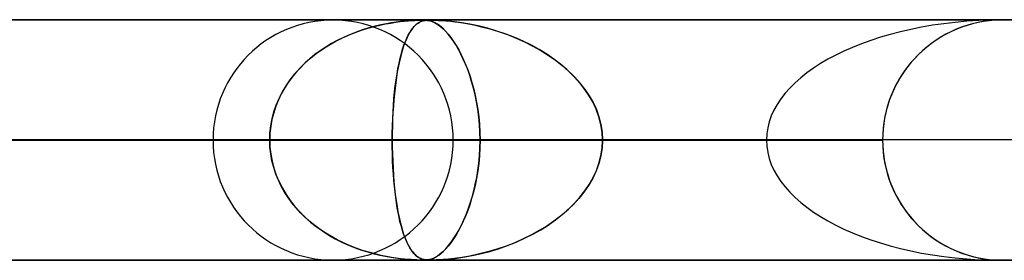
# Model space of a CAD drawing. Header units: millimetres. Extents: x -635 to 635, y -772 to 772.
# Tile 18 of 32: x -41 to 0, y 761 to 772. Entities that reach past the tile are written whole.
import ezdxf

# ---------------------------------------------------------------- set-up
doc = ezdxf.new("R2010")
doc.units = ezdxf.units.MM
doc.layers.add('HIDDEN', color=7, linetype='Continuous')
doc.layers.add('THICK', color=7, linetype='Continuous')

msp = doc.modelspace()

# ---------------------------------------------------------------- linework, layer by layer
at = {"layer": 'HIDDEN'}
for p, q in [((-474.699, 771.49), (0, 771.49)), ((0, 771.49), (-474.699, 771.49)), ((-0.329, 771.48), (-454.892, 771.48)), ((-24.872, 771.437), (-24.711, 771.452)), ((-24.718, 771.451), (-24.861, 771.438)), ((-24.583, 771.462), (-24.718, 771.451)), ((-24.711, 771.452), (-24.564, 771.463)), ((-24.457, 771.469), (-24.583, 771.462)), ((-24.564, 771.463), (-24.436, 771.471)), ((-24.344, 771.475), (-24.457, 771.469)), ((-24.436, 771.471), (-24.331, 771.475)), ((-24.251, 771.478), (-24.344, 771.475)), ((-24.331, 771.475), (-24.245, 771.478)), ((-24.176, 771.479), (-24.251, 771.478)), ((-24.245, 771.478), (-24.173, 771.48)), ((-24.11, 771.48), (-24.176, 771.479)), ((-24.173, 771.48), (-24.11, 771.48)), ((-24.135, 771.437), (-24.085, 771.452)), ((-24.088, 771.451), (-24.131, 771.438)), ((-24.051, 771.479), (-24.11, 771.48)), ((-24.11, 771.48), (-24.109, 771.48)), ((-24.109, 771.48), (-24.109, 771.48)), ((-24.109, 771.48), (-24.109, 771.48)), ((-24.109, 771.48), (-24.108, 771.48)), ((-24.108, 771.48), (-24.108, 771.48)), ((-24.108, 771.48), (-24.107, 771.48)), ((-24.043, 771.462), (-24.088, 771.451)), ((-24.085, 771.452), (-24.036, 771.463)), ((-24.068, 771.48), (-24.014, 771.478)), ((-23.997, 771.478), (-24.051, 771.479)), ((-23.996, 771.469), (-24.043, 771.462)), ((-24.036, 771.463), (-23.987, 771.471)), ((-24.014, 771.478), (-23.964, 771.476)), ((-23.946, 771.475), (-23.997, 771.478)), ((-23.947, 771.475), (-23.996, 771.469)), ((-23.987, 771.471), (-23.94, 771.475)), ((-23.964, 771.476), (-23.913, 771.471)), ((-23.897, 771.478), (-23.947, 771.475)), ((-23.891, 771.469), (-23.946, 771.475)), ((-23.94, 771.475), (-23.893, 771.478)), ((-23.913, 771.471), (-23.859, 771.464)), ((-23.846, 771.479), (-23.897, 771.478)), ((-23.893, 771.478), (-23.843, 771.48)), ((-23.828, 771.458), (-23.891, 771.469)), ((-23.859, 771.464), (-23.802, 771.452)), ((-23.788, 771.48), (-23.846, 771.479)), ((-23.843, 771.48), (-23.788, 771.48)), ((-23.757, 771.44), (-23.828, 771.458)), ((-23.802, 771.452), (-23.744, 771.435)), ((-23.788, 771.48), (-23.724, 771.479)), ((-23.72, 771.479), (-23.788, 771.48)), ((-23.724, 771.479), (-23.649, 771.478)), ((-23.641, 771.478), (-23.72, 771.479)), ((-23.649, 771.478), (-23.557, 771.475)), ((-23.545, 771.475), (-23.641, 771.478)), ((-23.557, 771.475), (-23.442, 771.47)), ((-23.418, 771.469), (-23.545, 771.475)), ((-23.442, 771.47), (-23.301, 771.461)), ((-23.251, 771.458), (-23.418, 771.469)), ((-23.301, 771.461), (-23.138, 771.449)), ((-23.036, 771.44), (-23.251, 771.458)), ((-23.138, 771.449), (-22.954, 771.431)), ((-0.571, 771.457), (-0.802, 771.425)), ((-0.341, 771.478), (-0.571, 771.457)), ((-0.113, 771.489), (-0.341, 771.478)), ((0.113, 771.489), (-0.113, 771.489)), ((0, 771.49), (474.699, 771.49)), ((474.699, 771.49), (0, 771.49)), ((-26.912, 770.966), (-26.643, 771.061)), ((-26.603, 771.075), (-26.874, 770.98)), ((-26.643, 771.061), (-26.381, 771.143)), ((-26.339, 771.156), (-26.603, 771.075)), ((-26.381, 771.143), (-26.128, 771.213)), ((-26.085, 771.225), (-26.339, 771.156)), ((-26.128, 771.213), (-25.884, 771.272)), ((-25.843, 771.283), (-26.085, 771.225)), ((-25.884, 771.272), (-25.653, 771.321)), ((-25.614, 771.33), (-25.843, 771.283)), ((-25.653, 771.321), (-25.435, 771.361)), ((-25.4, 771.368), (-25.614, 771.33)), ((-25.435, 771.361), (-25.232, 771.393)), ((-25.202, 771.398), (-25.4, 771.368)), ((-25.232, 771.393), (-25.046, 771.418)), ((-25.022, 771.421), (-25.202, 771.398)), ((-25.046, 771.418), (-24.872, 771.437)), ((-24.861, 771.438), (-25.022, 771.421)), ((-24.643, 770.966), (-24.582, 771.061)), ((-24.572, 771.075), (-24.635, 770.98)), ((-24.582, 771.061), (-24.521, 771.143)), ((-24.511, 771.156), (-24.572, 771.075)), ((-24.521, 771.143), (-24.461, 771.213)), ((-24.45, 771.225), (-24.511, 771.156)), ((-24.461, 771.213), (-24.401, 771.272)), ((-24.391, 771.283), (-24.45, 771.225)), ((-24.401, 771.272), (-24.344, 771.321)), ((-24.334, 771.33), (-24.391, 771.283)), ((-24.344, 771.321), (-24.288, 771.361)), ((-24.279, 771.368), (-24.334, 771.33)), ((-24.288, 771.361), (-24.235, 771.393)), ((-24.227, 771.398), (-24.279, 771.368)), ((-24.235, 771.393), (-24.184, 771.418)), ((-24.178, 771.421), (-24.227, 771.398)), ((-24.184, 771.418), (-24.135, 771.437)), ((-24.131, 771.438), (-24.178, 771.421)), ((-23.677, 771.411), (-23.757, 771.44)), ((-23.744, 771.435), (-23.682, 771.413)), ((-23.682, 771.413), (-23.616, 771.384)), ((-23.589, 771.37), (-23.677, 771.411)), ((-23.616, 771.384), (-23.541, 771.344)), ((-23.492, 771.314), (-23.589, 771.37)), ((-23.541, 771.344), (-23.457, 771.29)), ((-23.387, 771.239), (-23.492, 771.314)), ((-23.457, 771.29), (-23.365, 771.221)), ((-23.274, 771.143), (-23.387, 771.239)), ((-23.365, 771.221), (-23.265, 771.134)), ((-23.158, 771.028), (-23.274, 771.143)), ((-23.265, 771.134), (-23.157, 771.026)), ((-22.779, 771.411), (-23.036, 771.44)), ((-22.954, 771.431), (-22.752, 771.408)), ((-22.483, 771.37), (-22.779, 771.411)), ((-22.752, 771.408), (-22.526, 771.377)), ((-22.526, 771.377), (-22.267, 771.335)), ((-22.153, 771.314), (-22.483, 771.37)), ((-22.267, 771.335), (-21.978, 771.279)), ((-21.794, 771.239), (-22.153, 771.314)), ((-21.978, 771.279), (-21.662, 771.208)), ((-21.41, 771.143), (-21.794, 771.239)), ((-21.662, 771.208), (-21.321, 771.118)), ((-21.021, 771.028), (-21.41, 771.143)), ((-21.321, 771.118), (-20.957, 771.007)), ((-1.941, 771.098), (-2.159, 771)), ((-1.719, 771.185), (-1.941, 771.098)), ((-1.493, 771.262), (-1.719, 771.185)), ((-1.264, 771.328), (-1.493, 771.262)), ((-1.034, 771.382), (-1.264, 771.328)), ((-0.802, 771.425), (-1.034, 771.382)), ((-27.654, 770.635), (-27.899, 770.502)), ((-27.737, 770.592), (-27.46, 770.732)), ((-27.401, 770.76), (-27.654, 770.635)), ((-27.46, 770.732), (-27.184, 770.856)), ((-27.141, 770.875), (-27.401, 770.76)), ((-27.184, 770.856), (-26.912, 770.966)), ((-26.874, 770.98), (-27.141, 770.875)), ((-24.808, 770.635), (-24.861, 770.502)), ((-24.826, 770.592), (-24.766, 770.732)), ((-24.753, 770.76), (-24.808, 770.635)), ((-24.766, 770.732), (-24.705, 770.856)), ((-24.695, 770.875), (-24.753, 770.76)), ((-24.705, 770.856), (-24.643, 770.966)), ((-24.635, 770.98), (-24.695, 770.875)), ((-23.044, 770.899), (-23.158, 771.028)), ((-23.157, 771.026), (-23.043, 770.897)), ((-22.933, 770.756), (-23.044, 770.899)), ((-23.043, 770.897), (-22.931, 770.754)), ((-22.824, 770.6), (-22.933, 770.756)), ((-22.931, 770.754), (-22.821, 770.596)), ((-20.643, 770.899), (-21.021, 771.028)), ((-20.957, 771.007), (-20.585, 770.877)), ((-20.277, 770.756), (-20.643, 770.899)), ((-20.585, 770.877), (-20.223, 770.733)), ((-19.925, 770.6), (-20.277, 770.756)), ((-20.223, 770.733), (-19.871, 770.574)), ((-2.777, 770.648), (-2.97, 770.513)), ((-2.578, 770.774), (-2.777, 770.648)), ((-2.371, 770.892), (-2.578, 770.774)), ((-2.159, 771), (-2.371, 770.892)), ((-28.525, 770.089), (-28.272, 770.269)), ((-28.135, 770.359), (-28.363, 770.207)), ((-28.272, 770.269), (-28.009, 770.437)), ((-27.899, 770.502), (-28.135, 770.359)), ((-28.009, 770.437), (-27.737, 770.592)), ((-24.992, 770.089), (-24.939, 770.269)), ((-24.911, 770.359), (-24.959, 770.207)), ((-24.939, 770.269), (-24.884, 770.437)), ((-24.861, 770.502), (-24.911, 770.359)), ((-24.884, 770.437), (-24.826, 770.592)), ((-22.717, 770.433), (-22.824, 770.6)), ((-22.821, 770.596), (-22.712, 770.424)), ((-22.615, 770.254), (-22.717, 770.433)), ((-22.712, 770.424), (-22.607, 770.24)), ((-22.515, 770.064), (-22.615, 770.254)), ((-22.607, 770.24), (-22.504, 770.042)), ((-19.587, 770.433), (-19.925, 770.6)), ((-19.871, 770.574), (-19.53, 770.403)), ((-19.263, 770.254), (-19.587, 770.433)), ((-19.53, 770.403), (-19.203, 770.218)), ((-18.955, 770.064), (-19.263, 770.254)), ((-19.203, 770.218), (-18.889, 770.021)), ((-3.329, 770.22), (-3.495, 770.065)), ((-3.154, 770.37), (-3.329, 770.22)), ((-2.97, 770.513), (-3.154, 770.37)), ((-28.998, 769.692), (-28.768, 769.897)), ((-28.792, 769.876), (-28.992, 769.698)), ((-28.582, 770.046), (-28.792, 769.876)), ((-28.768, 769.897), (-28.525, 770.089)), ((-28.363, 770.207), (-28.582, 770.046)), ((-25.088, 769.692), (-25.042, 769.897)), ((-25.047, 769.876), (-25.087, 769.698)), ((-25.004, 770.046), (-25.047, 769.876)), ((-25.042, 769.897), (-24.992, 770.089)), ((-24.959, 770.207), (-25.004, 770.046)), ((-22.42, 769.863), (-22.515, 770.064)), ((-22.504, 770.042), (-22.405, 769.832)), ((-22.327, 769.649), (-22.42, 769.863)), ((-22.405, 769.832), (-22.311, 769.61)), ((-18.662, 769.863), (-18.955, 770.064)), ((-18.889, 770.021), (-18.591, 769.811)), ((-18.381, 769.649), (-18.662, 769.863)), ((-18.591, 769.811), (-18.309, 769.59)), ((-3.653, 769.904), (-3.806, 769.733)), ((-3.495, 770.065), (-3.653, 769.904)), ((-29.42, 769.245), (-29.216, 769.474)), ((-29.183, 769.509), (-29.364, 769.31)), ((-29.216, 769.474), (-28.998, 769.692)), ((-28.992, 769.698), (-29.183, 769.509)), ((-25.172, 769.245), (-25.132, 769.474)), ((-25.125, 769.509), (-25.161, 769.31)), ((-25.132, 769.474), (-25.088, 769.692)), ((-25.087, 769.698), (-25.125, 769.509)), ((-22.237, 769.421), (-22.327, 769.649)), ((-22.311, 769.61), (-22.221, 769.377)), ((-22.151, 769.179), (-22.237, 769.421)), ((-18.113, 769.421), (-18.381, 769.649)), ((-18.309, 769.59), (-18.044, 769.358)), ((-17.86, 769.179), (-18.113, 769.421)), ((-3.952, 769.553), (-4.091, 769.365)), ((-3.806, 769.733), (-3.952, 769.553)), ((-29.781, 768.754), (-29.609, 769.004)), ((-29.536, 769.101), (-29.696, 768.881)), ((-29.609, 769.004), (-29.42, 769.245)), ((-29.364, 769.31), (-29.536, 769.101)), ((-25.242, 768.754), (-25.209, 769.004)), ((-25.195, 769.101), (-25.226, 768.881)), ((-25.209, 769.004), (-25.172, 769.245)), ((-25.161, 769.31), (-25.195, 769.101)), ((-22.221, 769.377), (-22.136, 769.133)), ((-22.071, 768.923), (-22.151, 769.179)), ((-22.136, 769.133), (-22.058, 768.88)), ((-18.044, 769.358), (-17.798, 769.115)), ((-17.624, 768.923), (-17.86, 769.179)), ((-17.798, 769.115), (-17.572, 768.863)), ((-4.222, 769.169), (-4.344, 768.965)), ((-4.091, 769.365), (-4.222, 769.169)), ((-29.845, 768.651), (-29.98, 768.411)), ((-29.936, 768.493), (-29.781, 768.754)), ((-29.696, 768.881), (-29.845, 768.651)), ((-25.254, 768.651), (-25.28, 768.411)), ((-25.272, 768.493), (-25.242, 768.754)), ((-25.226, 768.881), (-25.254, 768.651)), ((-21.996, 768.654), (-22.071, 768.923)), ((-22.058, 768.88), (-21.986, 768.616)), ((-21.928, 768.373), (-21.996, 768.654)), ((-21.986, 768.616), (-21.922, 768.343)), ((-17.407, 768.654), (-17.624, 768.923)), ((-17.572, 768.863), (-17.368, 768.601)), ((-17.213, 768.373), (-17.407, 768.654)), ((-17.368, 768.601), (-17.185, 768.329)), ((-4.457, 768.756), (-4.56, 768.54)), ((-4.344, 768.965), (-4.457, 768.756)), ((-30.19, 767.945), (-30.072, 768.223)), ((-29.98, 768.411), (-30.101, 768.16)), ((-30.072, 768.223), (-29.936, 768.493)), ((-25.32, 767.945), (-25.298, 768.223)), ((-25.28, 768.411), (-25.303, 768.16)), ((-25.298, 768.223), (-25.272, 768.493)), ((-21.869, 768.079), (-21.928, 768.373)), ((-21.922, 768.343), (-21.865, 768.06)), ((-17.042, 768.079), (-17.213, 768.373)), ((-17.185, 768.329), (-17.026, 768.049)), ((-4.653, 768.32), (-4.735, 768.096)), ((-4.56, 768.54), (-4.653, 768.32)), ((-30.207, 767.9), (-30.296, 767.63)), ((-30.287, 767.66), (-30.19, 767.945)), ((-30.101, 768.16), (-30.207, 767.9)), ((-25.323, 767.9), (-25.34, 767.63)), ((-25.338, 767.66), (-25.32, 767.945)), ((-25.303, 768.16), (-25.323, 767.9)), ((-21.818, 767.774), (-21.869, 768.079)), ((-21.865, 768.06), (-21.817, 767.768)), ((-21.777, 767.46), (-21.818, 767.774)), ((-21.817, 767.768), (-21.777, 767.463)), ((-16.898, 767.774), (-17.042, 768.079)), ((-17.026, 768.049), (-16.891, 767.758)), ((-16.783, 767.46), (-16.898, 767.774)), ((-4.806, 767.869), (-4.866, 767.639)), ((-4.735, 768.096), (-4.806, 767.869)), ((-30.367, 767.351), (-30.419, 767.067)), ((-30.417, 767.079), (-30.363, 767.371)), ((-30.296, 767.63), (-30.367, 767.351)), ((-30.363, 767.371), (-30.287, 767.66)), ((-25.353, 767.351), (-25.363, 767.067)), ((-25.362, 767.079), (-25.352, 767.371)), ((-25.34, 767.63), (-25.353, 767.351)), ((-25.352, 767.371), (-25.338, 767.66)), ((-21.777, 767.463), (-21.748, 767.148)), ((-21.747, 767.138), (-21.777, 767.46)), ((-16.891, 767.758), (-16.782, 767.456)), ((-16.7, 767.138), (-16.783, 767.46)), ((-16.782, 767.456), (-16.701, 767.143)), ((-4.915, 767.408), (-4.953, 767.177)), ((-4.866, 767.639), (-4.915, 767.408)), ((-30.45, 766.785), (-30.417, 767.079)), ((-30.419, 767.067), (-30.45, 766.779)), ((-25.368, 766.785), (-25.362, 767.079)), ((-25.363, 767.067), (-25.368, 766.779)), ((-21.748, 767.148), (-21.73, 766.822)), ((-21.729, 766.814), (-21.747, 767.138)), ((-16.701, 767.143), (-16.65, 766.819)), ((-16.65, 766.814), (-16.7, 767.138)), ((-4.979, 766.946), (-4.995, 766.717)), ((-4.953, 767.177), (-4.979, 766.946)), ((-30.461, 766.49), (-30.45, 766.785)), ((-30.45, 766.779), (-30.461, 766.49)), ((-25.37, 766.49), (-25.368, 766.785)), ((-25.368, 766.779), (-25.37, 766.49)), ((-21.73, 766.822), (-21.723, 766.49)), ((-21.723, 766.49), (-21.729, 766.814)), ((-16.65, 766.819), (-16.633, 766.49)), ((-16.633, 766.49), (-16.65, 766.814)), ((-4.995, 766.717), (-5, 766.49)), ((-5, 766.49), (-456.783, 766.49)), ((-456.783, 766.49), (-5, 766.49)), ((-448.192, 766.49), (-5, 766.49)), ((-5, 766.49), (-448.192, 766.49)), ((-5, 766.49), (-432.831, 766.49)), ((-432.831, 766.49), (-5, 766.49)), ((-424.241, 766.49), (-5, 766.49)), ((-5, 766.49), (-424.241, 766.49)), ((-5, 766.49), (-408.88, 766.49)), ((-408.88, 766.49), (-5, 766.49)), ((-400.289, 766.49), (-5, 766.49)), ((-5, 766.49), (-400.289, 766.49)), ((-5, 766.49), (-384.928, 766.49)), ((-384.928, 766.49), (-5, 766.49)), ((-376.338, 766.49), (-5, 766.49)), ((-5, 766.49), (-376.338, 766.49)), ((-5, 766.49), (-360.977, 766.49)), ((-360.977, 766.49), (-5, 766.49)), ((-352.386, 766.49), (-5, 766.49)), ((-5, 766.49), (-352.386, 766.49)), ((-5, 766.49), (-337.025, 766.49)), ((-337.025, 766.49), (-5, 766.49)), ((-328.434, 766.49), (-5, 766.49)), ((-5, 766.49), (-328.434, 766.49)), ((-5, 766.49), (-313.072, 766.49)), ((-313.072, 766.49), (-5, 766.49)), ((-304.481, 766.49), (-5, 766.49)), ((-5, 766.49), (-304.481, 766.49)), ((-5, 766.49), (-289.12, 766.49)), ((-289.12, 766.49), (-5, 766.49)), ((-280.529, 766.49), (-5, 766.49)), ((-5, 766.49), (-280.529, 766.49)), ((-5, 766.49), (-265.167, 766.49)), ((-265.167, 766.49), (-5, 766.49)), ((-256.576, 766.49), (-5, 766.49)), ((-5, 766.49), (-256.576, 766.49)), ((-5, 766.49), (-241.213, 766.49)), ((-241.213, 766.49), (-5, 766.49)), ((-232.622, 766.49), (-5, 766.49)), ((-5, 766.49), (-232.622, 766.49)), ((-5, 766.49), (-217.259, 766.49)), ((-217.259, 766.49), (-5, 766.49)), ((-208.667, 766.49), (-5, 766.49)), ((-5, 766.49), (-208.667, 766.49)), ((-5, 766.49), (-193.304, 766.49)), ((-193.304, 766.49), (-5, 766.49)), ((-184.711, 766.49), (-5, 766.49)), ((-5, 766.49), (-184.711, 766.49)), ((-5, 766.49), (-169.347, 766.49)), ((-169.347, 766.49), (-5, 766.49)), ((-160.754, 766.49), (-5, 766.49)), ((-5, 766.49), (-160.754, 766.49)), ((-5, 766.49), (-145.388, 766.49)), ((-145.388, 766.49), (-5, 766.49)), ((-136.794, 766.49), (-5, 766.49)), ((-5, 766.49), (-136.794, 766.49)), ((-5, 766.49), (-121.426, 766.49)), ((-121.426, 766.49), (-5, 766.49)), ((-112.83, 766.49), (-5, 766.49)), ((-5, 766.49), (-112.83, 766.49)), ((-5, 766.49), (-97.458, 766.49)), ((-97.458, 766.49), (-5, 766.49)), ((-88.859, 766.49), (-5, 766.49)), ((-5, 766.49), (-88.859, 766.49)), ((-5, 766.49), (-73.479, 766.49)), ((-73.479, 766.49), (-5, 766.49)), ((-64.873, 766.49), (-5, 766.49)), ((-5, 766.49), (-64.873, 766.49)), ((-5, 766.49), (-49.472, 766.49)), ((-49.472, 766.49), (-5, 766.49)), ((-45.937, 766.49), (-30.461, 766.49)), ((-30.461, 766.49), (-45.937, 766.49)), ((-40.847, 766.49), (-5, 766.49)), ((-5, 766.49), (-40.847, 766.49)), ((-25.37, 766.49), (-40.847, 766.49)), ((-40.847, 766.49), (-25.37, 766.49)), ((-30.461, 766.49), (-32.815, 766.49)), ((-32.815, 766.49), (-30.461, 766.49)), ((-30.45, 766.201), (-30.461, 766.49)), ((-30.461, 766.49), (-30.45, 766.195)), ((-30.419, 765.913), (-30.45, 766.201)), ((-30.45, 766.195), (-30.417, 765.901)), ((-25.37, 766.49), (-25.368, 766.195)), ((-5, 766.49), (-25.37, 766.49)), ((-25.37, 766.49), (-5, 766.49)), ((-25.368, 766.202), (-25.37, 766.49)), ((-25.363, 765.915), (-25.368, 766.202)), ((-25.368, 766.195), (-25.362, 765.901)), ((-22.835, 766.49), (-21.723, 766.49)), ((-22.835, 766.49), (-21.723, 766.49)), ((-21.748, 765.837), (-21.729, 766.161)), ((-21.729, 766.166), (-21.747, 765.842)), ((-21.723, 766.49), (-21.729, 766.166)), ((-21.729, 766.161), (-21.723, 766.49)), ((-21.723, 766.49), (-9.822, 766.49)), ((-9.822, 766.49), (-21.723, 766.49)), ((-16.701, 765.837), (-16.65, 766.161)), ((-16.65, 766.166), (-16.7, 765.842)), ((-16.65, 766.161), (-16.633, 766.49)), ((-16.633, 766.49), (-16.65, 766.166)), ((-16.633, 766.49), (-5, 766.49)), ((-5, 766.49), (-16.633, 766.49)), ((-5, 766.49), (-16.633, 766.49)), ((-16.633, 766.49), (-5, 766.49)), ((-5, 766.49), (-5, 766.49)), ((-5, 766.49), (-4.995, 766.263)), ((-5, 766.49), (-5, 766.49)), ((-5, 766.49), (-5, 766.49)), ((-5, 766.49), (-5, 766.49)), ((-5, 766.49), (-5, 766.49)), ((-5, 766.49), (-5, 766.49)), ((-5, 766.49), (-5, 766.49)), ((-5, 766.49), (-5, 766.49)), ((-5, 766.49), (-5, 766.49)), ((-5, 766.49), (-5, 766.49)), ((-5, 766.49), (-5, 766.49)), ((-5, 766.49), (-5, 766.49)), ((-5, 766.49), (-5, 766.49)), ((-5, 766.49), (-5, 766.49)), ((-5, 766.49), (-5, 766.49)), ((-5, 766.49), (-5, 766.49)), ((-5, 766.49), (-5, 766.49)), ((-5, 766.49), (-5, 766.49)), ((-5, 766.49), (-5, 766.49)), ((-5, 766.49), (-5, 766.49)), ((-5, 766.49), (-5, 766.49)), ((-5, 766.49), (-5, 766.49)), ((-5, 766.49), (-5, 766.49)), ((-5, 766.49), (-5, 766.49)), ((-5, 766.49), (-5, 766.49)), ((-5, 766.49), (-5, 766.49)), ((-5, 766.49), (-5, 766.49)), ((-5, 766.49), (-5, 766.49)), ((-5, 766.49), (-5, 766.49)), ((-5, 766.49), (-5, 766.49)), ((-5, 766.49), (-5, 766.49)), ((-5, 766.49), (-5, 766.49)), ((-5, 766.49), (-5, 766.49)), ((-5, 766.49), (-5, 766.49)), ((-5, 766.49), (-5, 766.49)), ((-5, 766.49), (-5, 766.49)), ((-5, 766.49), (-5, 766.49)), ((-5, 766.49), (-5, 766.49)), ((-5, 766.49), (-5, 766.49)), ((-5, 766.49), (-5, 766.49)), ((-4.995, 766.263), (-4.979, 766.034)), ((-30.367, 765.629), (-30.419, 765.913)), ((-30.417, 765.901), (-30.363, 765.609)), ((-25.353, 765.632), (-25.363, 765.915)), ((-25.362, 765.901), (-25.352, 765.609)), ((-21.747, 765.842), (-21.777, 765.52)), ((-21.777, 765.524), (-21.748, 765.837)), ((-16.7, 765.842), (-16.783, 765.52)), ((-16.782, 765.524), (-16.701, 765.837)), ((-4.979, 766.034), (-4.953, 765.803)), ((-4.953, 765.803), (-4.915, 765.572)), ((-30.296, 765.35), (-30.367, 765.629)), ((-30.363, 765.609), (-30.287, 765.32)), ((-30.207, 765.08), (-30.296, 765.35)), ((-30.287, 765.32), (-30.19, 765.035)), ((-25.34, 765.354), (-25.353, 765.632)), ((-25.352, 765.609), (-25.338, 765.32)), ((-25.323, 765.085), (-25.34, 765.354)), ((-25.338, 765.32), (-25.32, 765.035)), ((-21.777, 765.52), (-21.818, 765.206)), ((-21.815, 765.222), (-21.777, 765.524)), ((-16.783, 765.52), (-16.898, 765.206)), ((-16.891, 765.222), (-16.782, 765.524)), ((-4.915, 765.572), (-4.866, 765.341)), ((-4.866, 765.341), (-4.806, 765.111)), ((-30.101, 764.82), (-30.207, 765.08)), ((-30.19, 765.035), (-30.072, 764.757)), ((-25.304, 764.825), (-25.323, 765.085)), ((-25.32, 765.035), (-25.298, 764.757)), ((-21.869, 764.901), (-21.928, 764.607)), ((-21.919, 764.651), (-21.863, 764.931)), ((-21.818, 765.206), (-21.869, 764.901)), ((-21.863, 764.931), (-21.815, 765.222)), ((-17.042, 764.901), (-17.213, 764.607)), ((-17.185, 764.651), (-17.026, 764.931)), ((-16.898, 765.206), (-17.042, 764.901)), ((-17.026, 764.931), (-16.891, 765.222)), ((-4.806, 765.111), (-4.735, 764.884)), ((-29.98, 764.569), (-30.101, 764.82)), ((-30.072, 764.757), (-29.936, 764.487)), ((-29.845, 764.329), (-29.98, 764.569)), ((-29.936, 764.487), (-29.781, 764.226)), ((-25.281, 764.575), (-25.304, 764.825)), ((-25.298, 764.757), (-25.272, 764.487)), ((-25.255, 764.336), (-25.281, 764.575)), ((-25.272, 764.487), (-25.242, 764.226)), ((-21.928, 764.607), (-21.996, 764.326)), ((-21.982, 764.379), (-21.919, 764.651)), ((-17.213, 764.607), (-17.407, 764.326)), ((-17.368, 764.379), (-17.185, 764.651)), ((-4.735, 764.884), (-4.653, 764.66)), ((-4.653, 764.66), (-4.56, 764.44)), ((-29.696, 764.099), (-29.845, 764.329)), ((-29.781, 764.226), (-29.609, 763.976)), ((-29.536, 763.879), (-29.696, 764.099)), ((-25.227, 764.106), (-25.255, 764.336)), ((-25.242, 764.226), (-25.209, 763.976)), ((-25.196, 763.887), (-25.227, 764.106)), ((-22.13, 763.865), (-22.053, 764.117)), ((-21.996, 764.326), (-22.071, 764.057)), ((-22.053, 764.117), (-21.982, 764.379)), ((-17.798, 763.865), (-17.572, 764.117)), ((-17.407, 764.326), (-17.624, 764.057)), ((-17.572, 764.117), (-17.368, 764.379)), ((-4.56, 764.44), (-4.457, 764.224)), ((-4.457, 764.224), (-4.344, 764.015)), ((-29.609, 763.976), (-29.42, 763.735)), ((-29.364, 763.67), (-29.536, 763.879)), ((-29.42, 763.735), (-29.216, 763.506)), ((-29.183, 763.471), (-29.364, 763.67)), ((-25.209, 763.976), (-25.172, 763.735)), ((-25.163, 763.678), (-25.196, 763.887)), ((-25.172, 763.735), (-25.132, 763.506)), ((-25.127, 763.479), (-25.163, 763.678)), ((-22.151, 763.801), (-22.237, 763.559)), ((-22.214, 763.622), (-22.13, 763.865)), ((-22.071, 764.057), (-22.151, 763.801)), ((-17.86, 763.801), (-18.113, 763.559)), ((-18.044, 763.622), (-17.798, 763.865)), ((-17.624, 764.057), (-17.86, 763.801)), ((-4.344, 764.015), (-4.222, 763.811)), ((-4.222, 763.811), (-4.091, 763.615)), ((-29.216, 763.506), (-28.998, 763.288)), ((-28.992, 763.282), (-29.183, 763.471)), ((-28.998, 763.288), (-28.768, 763.083)), ((-28.792, 763.104), (-28.992, 763.282)), ((-25.132, 763.506), (-25.088, 763.288)), ((-25.089, 763.291), (-25.127, 763.479)), ((-25.049, 763.112), (-25.089, 763.291)), ((-25.088, 763.288), (-25.042, 763.083)), ((-22.327, 763.331), (-22.42, 763.117)), ((-22.396, 763.169), (-22.303, 763.39)), ((-22.237, 763.559), (-22.327, 763.331)), ((-22.303, 763.39), (-22.214, 763.622)), ((-18.381, 763.331), (-18.662, 763.117)), ((-18.591, 763.169), (-18.309, 763.39)), ((-18.113, 763.559), (-18.381, 763.331)), ((-18.309, 763.39), (-18.044, 763.622)), ((-4.091, 763.615), (-3.952, 763.427)), ((-3.952, 763.427), (-3.806, 763.247)), ((-28.582, 762.934), (-28.792, 763.104)), ((-28.768, 763.083), (-28.525, 762.891)), ((-28.363, 762.773), (-28.582, 762.934)), ((-28.525, 762.891), (-28.272, 762.711)), ((-25.006, 762.943), (-25.049, 763.112)), ((-25.042, 763.083), (-24.992, 762.891)), ((-24.961, 762.782), (-25.006, 762.943)), ((-24.992, 762.891), (-24.939, 762.711)), ((-22.515, 762.916), (-22.615, 762.726)), ((-22.595, 762.762), (-22.494, 762.959)), ((-22.42, 763.117), (-22.515, 762.916)), ((-22.494, 762.959), (-22.396, 763.169)), ((-18.955, 762.916), (-19.263, 762.726)), ((-19.203, 762.762), (-18.889, 762.959)), ((-18.662, 763.117), (-18.955, 762.916)), ((-18.889, 762.959), (-18.591, 763.169)), ((-3.806, 763.247), (-3.653, 763.076)), ((-3.653, 763.076), (-3.495, 762.915)), ((-3.495, 762.915), (-3.329, 762.76)), ((-28.135, 762.621), (-28.363, 762.773)), ((-28.272, 762.711), (-28.009, 762.543)), ((-27.899, 762.478), (-28.135, 762.621)), ((-28.009, 762.543), (-27.737, 762.388)), ((-27.654, 762.345), (-27.899, 762.478)), ((-24.914, 762.63), (-24.961, 762.782)), ((-24.939, 762.711), (-24.884, 762.543)), ((-24.864, 762.487), (-24.914, 762.63)), ((-24.884, 762.543), (-24.826, 762.388)), ((-24.812, 762.353), (-24.864, 762.487)), ((-22.717, 762.547), (-22.824, 762.38)), ((-22.807, 762.406), (-22.699, 762.577)), ((-22.615, 762.726), (-22.717, 762.547)), ((-22.699, 762.577), (-22.595, 762.762)), ((-19.587, 762.547), (-19.925, 762.38)), ((-19.871, 762.406), (-19.53, 762.577)), ((-19.263, 762.726), (-19.587, 762.547)), ((-19.53, 762.577), (-19.203, 762.762)), ((-3.329, 762.76), (-3.154, 762.61)), ((-3.154, 762.61), (-2.97, 762.468)), ((-2.97, 762.468), (-2.777, 762.332)), ((-27.737, 762.388), (-27.46, 762.248)), ((-27.401, 762.22), (-27.654, 762.345)), ((-27.46, 762.248), (-27.184, 762.124)), ((-27.141, 762.105), (-27.401, 762.22)), ((-27.184, 762.124), (-26.912, 762.014)), ((-26.874, 762), (-27.141, 762.105)), ((-24.826, 762.388), (-24.766, 762.248)), ((-24.757, 762.229), (-24.812, 762.353)), ((-24.766, 762.248), (-24.705, 762.124)), ((-24.699, 762.114), (-24.757, 762.229)), ((-24.705, 762.124), (-24.643, 762.014)), ((-24.639, 762.008), (-24.699, 762.114)), ((-23.044, 762.081), (-23.158, 761.952)), ((-23.139, 761.973), (-23.027, 762.103)), ((-22.933, 762.224), (-23.044, 762.081)), ((-23.027, 762.103), (-22.916, 762.247)), ((-22.824, 762.38), (-22.933, 762.224)), ((-22.916, 762.247), (-22.807, 762.406)), ((-20.643, 762.081), (-21.021, 761.952)), ((-20.957, 761.973), (-20.585, 762.103)), ((-20.277, 762.224), (-20.643, 762.081)), ((-20.585, 762.103), (-20.223, 762.247)), ((-19.925, 762.38), (-20.277, 762.224)), ((-20.223, 762.247), (-19.871, 762.406)), ((-2.777, 762.332), (-2.578, 762.206)), ((-2.578, 762.206), (-2.371, 762.088)), ((-2.371, 762.088), (-2.159, 761.98)), ((-26.912, 762.014), (-26.643, 761.919)), ((-26.603, 761.905), (-26.874, 762)), ((-26.643, 761.919), (-26.381, 761.837)), ((-26.339, 761.823), (-26.603, 761.905)), ((-26.381, 761.837), (-26.128, 761.767)), ((-26.085, 761.755), (-26.339, 761.823)), ((-26.128, 761.767), (-25.884, 761.708)), ((-25.843, 761.697), (-26.085, 761.755)), ((-25.884, 761.708), (-25.653, 761.659)), ((-25.614, 761.65), (-25.843, 761.697)), ((-25.653, 761.659), (-25.435, 761.619)), ((-25.4, 761.612), (-25.614, 761.65)), ((-24.643, 762.014), (-24.582, 761.919)), ((-24.577, 761.912), (-24.639, 762.008)), ((-24.582, 761.919), (-24.521, 761.837)), ((-24.516, 761.83), (-24.577, 761.912)), ((-24.521, 761.837), (-24.461, 761.767)), ((-24.456, 761.76), (-24.516, 761.83)), ((-24.461, 761.767), (-24.401, 761.708)), ((-24.397, 761.702), (-24.456, 761.76)), ((-24.401, 761.708), (-24.344, 761.659)), ((-24.34, 761.654), (-24.397, 761.702)), ((-24.344, 761.659), (-24.288, 761.619)), ((-24.285, 761.616), (-24.34, 761.654)), ((-23.602, 761.603), (-23.526, 761.645)), ((-23.492, 761.666), (-23.589, 761.61)), ((-23.526, 761.645), (-23.441, 761.701)), ((-23.387, 761.741), (-23.492, 761.666)), ((-23.441, 761.701), (-23.348, 761.772)), ((-23.274, 761.837), (-23.387, 761.741)), ((-23.348, 761.772), (-23.248, 761.862)), ((-23.158, 761.952), (-23.274, 761.837)), ((-23.248, 761.862), (-23.139, 761.973)), ((-22.526, 761.603), (-22.267, 761.645)), ((-22.153, 761.666), (-22.483, 761.61)), ((-22.267, 761.645), (-21.978, 761.701)), ((-21.794, 761.741), (-22.153, 761.666)), ((-21.978, 761.701), (-21.662, 761.772)), ((-21.41, 761.837), (-21.794, 761.741)), ((-21.662, 761.772), (-21.321, 761.862)), ((-21.021, 761.952), (-21.41, 761.837)), ((-21.321, 761.862), (-20.957, 761.973)), ((-2.159, 761.98), (-1.941, 761.882)), ((-1.941, 761.882), (-1.719, 761.795)), ((-1.719, 761.795), (-1.493, 761.718)), ((-1.493, 761.718), (-1.264, 761.653)), ((-1.264, 761.653), (-1.034, 761.598)), ((0, 761.49), (-474.699, 761.49)), ((-474.699, 761.49), (0, 761.49)), ((-454.892, 761.5), (-0.316, 761.5)), ((-454.892, 761.5), (-0.316, 761.5)), ((-430.942, 761.5), (-0.316, 761.5)), ((-406.991, 761.5), (-0.316, 761.5)), ((-383.041, 761.5), (-0.316, 761.5)), ((-359.091, 761.5), (-0.316, 761.5)), ((-335.141, 761.5), (-0.316, 761.5)), ((-311.191, 761.5), (-0.316, 761.5)), ((-287.241, 761.5), (-0.316, 761.5)), ((-263.291, 761.5), (-0.316, 761.5)), ((-239.34, 761.5), (-0.316, 761.5)), ((-215.39, 761.5), (-0.316, 761.5)), ((-191.44, 761.5), (-0.316, 761.5)), ((-167.49, 761.5), (-0.316, 761.5)), ((-143.54, 761.5), (-0.316, 761.5)), ((-119.59, 761.5), (-0.316, 761.5)), ((-95.639, 761.5), (-0.316, 761.5)), ((-71.689, 761.5), (-0.316, 761.5)), ((-47.739, 761.5), (-0.316, 761.5)), ((-25.435, 761.619), (-25.232, 761.587)), ((-25.202, 761.582), (-25.4, 761.612)), ((-25.232, 761.587), (-25.046, 761.562)), ((-25.022, 761.559), (-25.202, 761.582)), ((-25.046, 761.562), (-24.872, 761.543)), ((-24.861, 761.542), (-25.022, 761.559)), ((-24.872, 761.543), (-24.711, 761.528)), ((-24.718, 761.529), (-24.861, 761.542)), ((-24.583, 761.518), (-24.718, 761.529)), ((-24.711, 761.528), (-24.564, 761.517)), ((-24.457, 761.511), (-24.583, 761.518)), ((-24.564, 761.517), (-24.436, 761.509)), ((-24.344, 761.505), (-24.457, 761.511)), ((-24.436, 761.509), (-24.331, 761.505)), ((-24.251, 761.502), (-24.344, 761.505)), ((-24.331, 761.505), (-24.245, 761.502)), ((-24.288, 761.619), (-24.235, 761.587)), ((-24.232, 761.585), (-24.285, 761.616)), ((-24.176, 761.501), (-24.251, 761.502)), ((-24.245, 761.502), (-24.173, 761.5)), ((-24.235, 761.587), (-24.184, 761.562)), ((-24.183, 761.561), (-24.232, 761.585)), ((-24.184, 761.562), (-24.135, 761.543)), ((-24.136, 761.543), (-24.183, 761.561)), ((-24.11, 761.5), (-24.176, 761.501)), ((-24.173, 761.5), (-24.11, 761.5)), ((-24.093, 761.53), (-24.136, 761.543)), ((-24.135, 761.543), (-24.085, 761.528)), ((-24.051, 761.501), (-24.11, 761.5)), ((-24.11, 761.5), (-24.053, 761.5)), ((-24.048, 761.519), (-24.093, 761.53)), ((-24.085, 761.528), (-24.036, 761.517)), ((-24.053, 761.5), (-24.002, 761.502)), ((-23.997, 761.502), (-24.051, 761.501)), ((-24.002, 761.511), (-24.048, 761.519)), ((-24.036, 761.517), (-23.987, 761.509)), ((-23.953, 761.506), (-24.002, 761.511)), ((-24.002, 761.502), (-23.952, 761.505)), ((-23.946, 761.505), (-23.997, 761.502)), ((-23.987, 761.509), (-23.94, 761.505)), ((-23.903, 761.502), (-23.953, 761.506)), ((-23.952, 761.505), (-23.9, 761.51)), ((-23.891, 761.511), (-23.946, 761.505)), ((-23.94, 761.505), (-23.893, 761.502)), ((-23.853, 761.501), (-23.903, 761.502)), ((-23.9, 761.51), (-23.846, 761.519)), ((-23.893, 761.502), (-23.843, 761.5)), ((-23.828, 761.522), (-23.891, 761.511)), ((-23.796, 761.5), (-23.853, 761.501)), ((-23.846, 761.519), (-23.79, 761.531)), ((-23.843, 761.5), (-23.788, 761.5)), ((-23.757, 761.54), (-23.828, 761.522)), ((-23.79, 761.531), (-23.731, 761.549)), ((-23.72, 761.501), (-23.788, 761.5)), ((-23.788, 761.5), (-23.724, 761.5)), ((-23.788, 761.5), (-0.316, 761.5)), ((-23.677, 761.569), (-23.757, 761.54)), ((-23.731, 761.549), (-23.669, 761.572)), ((-23.724, 761.5), (-23.649, 761.502)), ((-23.641, 761.502), (-23.72, 761.501)), ((-23.589, 761.61), (-23.677, 761.569)), ((-23.669, 761.572), (-23.602, 761.603)), ((-23.649, 761.502), (-23.557, 761.505)), ((-23.545, 761.505), (-23.641, 761.502)), ((-23.557, 761.505), (-23.442, 761.51)), ((-23.418, 761.511), (-23.545, 761.505)), ((-23.442, 761.51), (-23.301, 761.519)), ((-23.251, 761.522), (-23.418, 761.511)), ((-23.301, 761.519), (-23.138, 761.531)), ((-23.036, 761.54), (-23.251, 761.522)), ((-23.138, 761.531), (-22.954, 761.549)), ((-22.779, 761.569), (-23.036, 761.54)), ((-22.954, 761.549), (-22.752, 761.572)), ((-22.483, 761.61), (-22.779, 761.569)), ((-22.752, 761.572), (-22.526, 761.603)), ((-1.034, 761.598), (-0.802, 761.555)), ((-0.802, 761.555), (-0.571, 761.523)), ((-0.571, 761.523), (-0.341, 761.502)), ((-0.341, 761.502), (-0.113, 761.491)), ((-0.113, 761.491), (0.113, 761.491)), ((474.699, 761.49), (0, 761.49)), ((0, 761.49), (474.699, 761.49))]:
    msp.add_line(p, q, dxfattribs=at)
for start, end in [(0, 180), (180, 0)]:
    msp.add_arc((-27.825, 766.49), 4.99, start, end, dxfattribs=at)
for major_axis, ratio, start_param, end_param in [((-9.822, 0), 0.509041, -1.570796, 0), ((5, 0), 1, 1.570796, 3.141593), ((5, 0), 1, 0, 1.570796), ((-9.822, 0), 0.509041, -3.141593, -1.570796), ((-9.822, 0), 0.509041, 0, 1.570796), ((5, 0), 1, 3.141593, 4.712389), ((-9.822, 0), 0.509041, 1.570796, 3.141593), ((5, 0), 1, -1.570796, 0)]:
    msp.add_ellipse((0, 766.49), major_axis=major_axis, ratio=ratio, start_param=start_param, end_param=end_param, dxfattribs=at)
at = {"layer": 'THICK'}
for p, q in [((-606.5, 771.5), (606.5, 771.5)), ((606.5, 766.5), (-606.5, 766.5))]:
    msp.add_line(p, q, dxfattribs=at)

doc.saveas('drawing.dxf')
